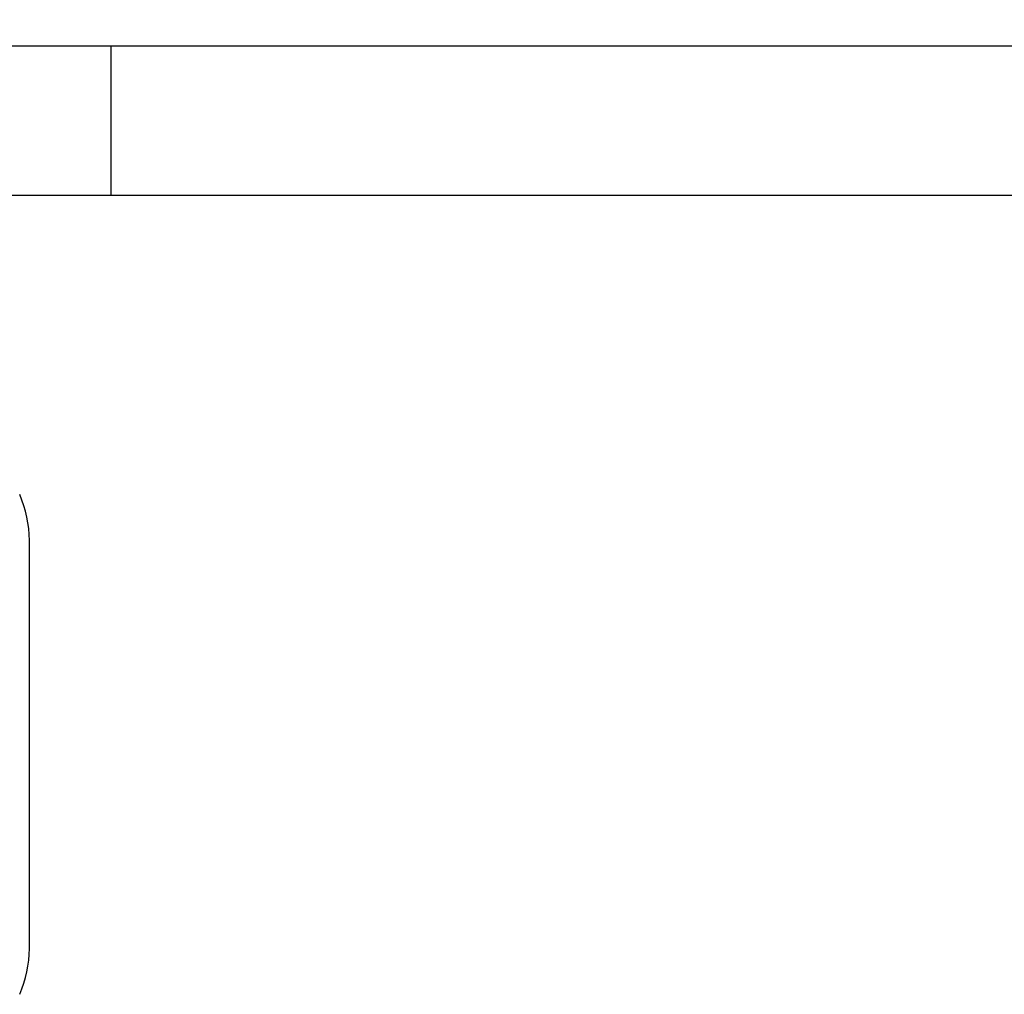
# Model space of a CAD drawing. Header units: inches. Extents: x 0 to 100, y 0 to 65.
# Tile 45 of 121: x 17.06 to 18.29, y 53.72 to 54.94. Entities that reach past the tile are written whole.
import ezdxf

# ---------------------------------------------------------------- set-up
doc = ezdxf.new("R2010")
doc.units = ezdxf.units.IN
doc.header["$LTSCALE"] = 5.5
doc.header["$MEASUREMENT"] = 0
doc.linetypes.add('HIDDEN', pattern=[0.2, 0.1, -0.1])
doc.layers.get('0').update_dxf_attribs({"linetype": 'CONTINUOUS'})
doc.layers.add('DEFAULT_2', color=8, linetype='HIDDEN')
doc.layers.add('DIMENSIONS', color=7, linetype='CONTINUOUS')
doc.styles.get("Standard").update_dxf_attribs({"font": 'arial.ttf'})
doc.dimstyles.new('DIMSTYLE_1', dxfattribs={"dimtxt": 0.441176, "dimasz": 0.588235, "dimexe": 0.09, "dimexo": 0.07, "dimgap": 0.0375, "dimtad": 0, "dimtih": 1, "dimtoh": 1, "dimzin": 4, "dimdsep": 46, "dimtxsty": 'Standard', "dimblk": '_FILLED', "dimblk1": '_FILLED', "dimblk2": '_FILLED', "dimcen": 0.09, "dimadec": 3, "dimazin": 1, "dimtfac": 1, "dimtdec": 3, "dimtofl": 0, "dimtmove": 0, "dimatfit": 3, "dimldrblk": '_FILLED', "dimfxl": 0, "dimtolj": 1, "dimtzin": 4, "dimarcsym": 0})

# ---------------------------------------------------------------- blocks, each defined once
blk = doc.blocks.new('_FILLED')
at = {"color": 0, "linetype": 'ByBlock'}
blk.add_solid([(0, 0), (-1, 0.2), (-1, -0.2)], dxfattribs=at)
blk = doc.blocks.new('*D13')
at = {"layer": 'DIMENSIONS', "color": 2, "linetype": 'Continuous'}
for p, q in [((16.5471, 54.9431), (16.5471, 56.198)), ((74.3391, 54.9431), (74.3391, 56.198)), ((16.5471, 55.6686), (43.7514, 55.6686)), ((74.3391, 55.6686), (47.1348, 55.6686))]:
    blk.add_line(p, q, dxfattribs=at)
at = {"layer": 'DIMENSIONS', "color": 2, "linetype": 'Continuous', "xscale": 0.5882352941, "yscale": 0.5882352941, "zscale": 0.5882352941, "rotation": 180}
blk.add_blockref('_FILLED', (16.5471, 55.6686), dxfattribs=at)
at = {"layer": 'DIMENSIONS', "color": 2, "linetype": 'Continuous', "xscale": 0.5882352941, "yscale": 0.5882352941, "zscale": 0.5882352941}
blk.add_blockref('_FILLED', (74.3391, 55.6686), dxfattribs=at)
at = {"layer": 'DIMENSIONS', "color": 2, "linetype": 'Continuous', "insert": (45.4431, 55.8892), "char_height": 0.44118, "width": 2.94227, "attachment_point": 2, "line_spacing_factor": 0.9}
blk.add_mtext('57.79 REF', dxfattribs=at)

msp = doc.modelspace()

# ---------------------------------------------------------------- linework, layer by layer
at = {"color": 7, "linetype": 'Continuous'}
for p, q in [((16.9211, 54.9054), (20.9221, 54.9054)), ((17.0701, 53.7748), (17.0701, 54.286))]:
    msp.add_line(p, q, dxfattribs=at)
at = {"color": 3, "linetype": 'Continuous'}
msp.add_line((16.9211, 54.7184), (20.9221, 54.7184), dxfattribs=at)
at = {"color": 7, "linetype": 'Continuous'}
for centre, start, end in [((16.9289, 54.286), 0, 23.95), ((16.9289, 53.7748), 336.05, 360)]:
    msp.add_arc(centre, 0.1412, start, end, dxfattribs=at)
at = {"layer": 'DEFAULT_2', "color": 8, "linetype": 'HIDDEN'}
msp.add_line((17.1721, 54.9054), (17.1721, 54.7184), dxfattribs=at)

# ---------------------------------------------------------------- dimensions: what is measured, and where the dimension line sits
at = {"layer": 'DIMENSIONS', "color": 2, "linetype": 'Continuous'}
dim = msp.add_linear_dim(base=(74.3391, 55.6686), p1=(16.5471, 54.8731), p2=(74.3391, 54.8731), text='<> REF', dimstyle='DIMSTYLE_1', dxfattribs=at)
dim.commit()
dim.dimension.update_dxf_attribs({"geometry": '*D13', "text_midpoint": (45.4431, 55.6686), "dimtype": 160})

doc.saveas('drawing.dxf')
